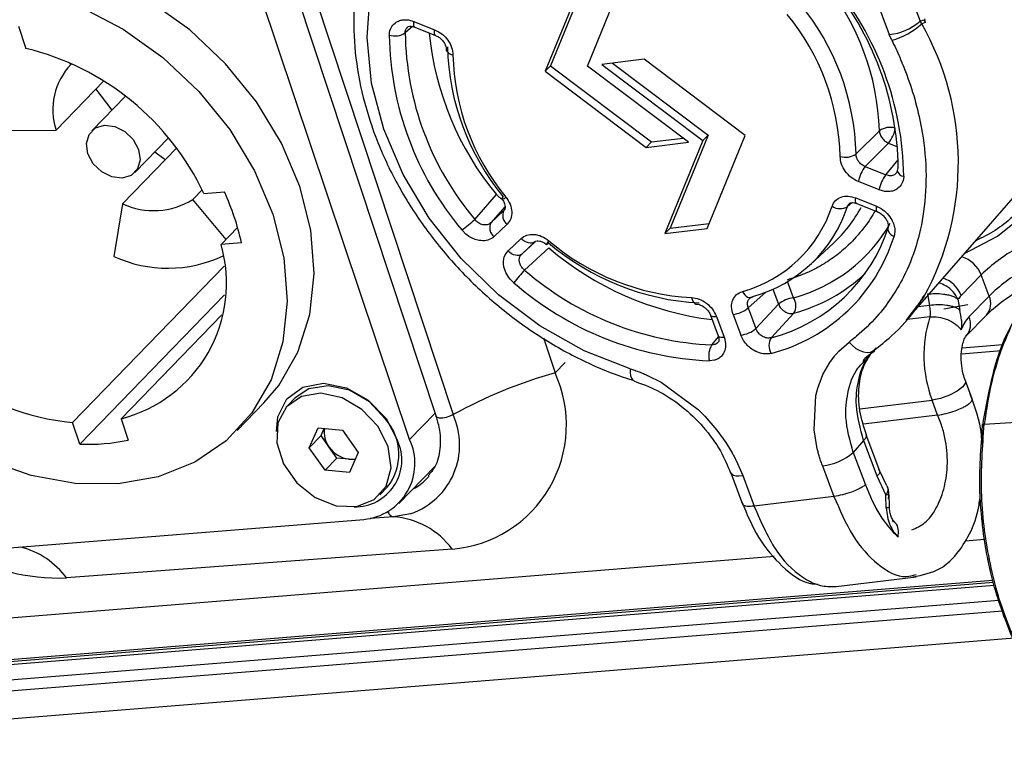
# Model space of a CAD drawing. Header units: millimetres. Extents: x 9 to 583, y 10 to 410.
# Tile 38 of 122: x 248.54 to 256.74, y 62.11 to 68.24. Entities that reach past the tile are written whole.
import ezdxf

# ---------------------------------------------------------------- set-up
doc = ezdxf.new("R2010")
doc.units = ezdxf.units.MM

msp = doc.modelspace()

# ---------------------------------------------------------------- linework, layer by layer
at = {"color": 7, "linetype": 'Continuous', "lineweight": 25}
for p, q in [((255.4455, 69.8185), (256.0382, 68.2273)), ((255.1897, 69.7062), (255.7824, 68.1151)), ((250.6018, 69.1825), (252.0053, 64.932)), ((250.7429, 69.1974), (252.1464, 64.947)), ((251.7846, 64.7408), (250.358, 68.9895)), ((253.268, 67.8528), (253.5838, 68.6287)), ((253.231, 68.5858), (252.9152, 67.81)), ((253.2583, 68.5892), (252.9598, 67.856)), ((248.5249, 68.1846), (248.5868, 68.0004)), ((251.7492, 68.2395), (251.7727, 68.2378)), ((251.7727, 68.2378), (251.7731, 68.2377)), ((251.7731, 68.2377), (251.7741, 68.2376)), ((251.7741, 68.2376), (251.8205, 68.2248)), ((251.8205, 68.2248), (251.9932, 68.1559)), ((256.0382, 68.2273), (256.0706, 68.2399)), ((256.0521, 68.2054), (256.0382, 68.2273)), ((256.0812, 68.2176), (256.0521, 68.2054)), ((256.0706, 68.2399), (256.0812, 68.2176)), ((256.0746, 68.2456), (256.0812, 68.2176)), ((251.8281, 68.178), (252.0008, 68.109)), ((255.8027, 68.0683), (255.7824, 68.1151)), ((248.9626, 67.8667), (248.9463, 67.8834)), ((248.969, 67.8733), (248.9626, 67.8667)), ((253.7384, 67.91), (253.3856, 67.8671)), ((253.3856, 67.8671), (254.2271, 67.2318)), ((253.4766, 67.8782), (254.2718, 67.2779)), ((254.5799, 67.2747), (253.7384, 67.91)), ((252.9598, 67.856), (252.9152, 67.81)), ((252.9152, 67.81), (253.7567, 67.1747)), ((252.9598, 67.856), (253.8014, 67.2207)), ((254.1095, 67.2175), (253.268, 67.8528)), ((249.2364, 67.729), (248.8385, 67.319)), ((249.1705, 67.6611), (249.3024, 67.4852)), ((249.4161, 67.6024), (249.1359, 67.3136)), ((248.3727, 67.3157), (248.8385, 67.319)), ((255.505, 67.1204), (255.6996, 67.3145)), ((249.4946, 66.9654), (249.7749, 67.2541)), ((253.8014, 67.2207), (253.7567, 67.1747)), ((253.7567, 67.1747), (254.1095, 67.2175)), ((253.8014, 67.2207), (254.0632, 67.2525)), ((254.2271, 67.2318), (253.9113, 66.456)), ((254.2718, 67.2779), (253.956, 66.502)), ((254.2718, 67.2779), (254.2271, 67.2318)), ((254.2641, 66.4988), (254.5799, 67.2747)), ((255.7758, 67.2101), (255.5813, 67.0156)), ((249.8422, 67.1689), (249.3923, 66.7054)), ((255.5813, 67.0156), (255.754, 66.9466)), ((255.6977, 66.8208), (255.525, 66.8898)), ((250.0559, 66.8218), (249.9781, 66.7417)), ((250.0709, 66.7906), (250.241, 66.8043)), ((255.7441, 66.8081), (255.6977, 66.8208)), ((255.7452, 66.8079), (255.7441, 66.8081)), ((255.7456, 66.8078), (255.7452, 66.8079)), ((255.769, 66.8061), (255.7456, 66.8078)), ((255.9239, 65.7318), (256.873, 66.8226)), ((250.2552, 66.4086), (249.9781, 66.7417)), ((252.3277, 66.5749), (252.5081, 66.7815)), ((255.503, 66.7539), (255.6758, 66.6849)), ((249.3923, 66.7054), (249.3201, 66.2662)), ((252.4619, 66.5468), (252.5704, 66.6499)), ((255.5106, 66.707), (255.6833, 66.6381)), ((250.3513, 66.5076), (250.2135, 66.3657)), ((252.2567, 66.4503), (252.2204, 66.4873)), ((252.5973, 66.5342), (252.4887, 66.4311)), ((253.956, 66.502), (253.9113, 66.456)), ((253.9113, 66.456), (254.2641, 66.4988)), ((253.956, 66.502), (254.2815, 66.5415)), ((255.8283, 66.4733), (255.8215, 66.4311)), ((255.8269, 66.498), (255.8283, 66.4747)), ((255.8283, 66.4747), (255.8283, 66.4743)), ((255.8283, 66.4743), (255.8283, 66.4733)), ((250.3837, 66.3794), (250.2135, 66.3657)), ((252.2577, 66.4495), (252.2567, 66.4503)), ((252.258, 66.4492), (252.2577, 66.4495)), ((252.2794, 66.4335), (252.258, 66.4492)), ((252.6056, 66.312), (252.7142, 66.4152)), ((252.8274, 66.3883), (252.7188, 66.2852)), ((252.5817, 66.2801), (252.6056, 66.312)), ((252.9441, 66.3377), (252.7427, 66.1523)), ((255.1244, 66.199), (255.3161, 66.3761)), ((252.5733, 66.2593), (252.5811, 66.2789)), ((252.5811, 66.2789), (252.5813, 66.2793)), ((252.5813, 66.2793), (252.5817, 66.2801)), ((250.2403, 66.1837), (248.9756, 64.8807)), ((256.3805, 65.9396), (256.5482, 66.1124)), ((256.6139, 65.936), (256.5482, 66.1124)), ((249.0356, 64.7022), (250.2427, 65.9459)), ((255.9239, 65.7318), (256.0713, 65.929)), ((256.1, 65.9529), (256.1177, 65.8582)), ((256.3541, 65.9087), (256.3697, 65.8181)), ((256.4462, 65.7632), (256.6139, 65.936)), ((254.6064, 65.8367), (254.6705, 65.6645)), ((254.6705, 65.6645), (254.8589, 65.8676)), ((256.1176, 65.8581), (256.0239, 65.8468)), ((256.2364, 65.8283), (256.4369, 65.8654)), ((249.3807, 64.9134), (250.2197, 65.7778)), ((254.2922, 65.7764), (254.3564, 65.6043)), ((254.3413, 65.7653), (254.4054, 65.5931)), ((254.4801, 65.7821), (254.5442, 65.61)), ((254.9859, 65.7918), (254.797, 65.5885)), ((256.1204, 65.7621), (255.9302, 65.739)), ((256.4233, 65.6037), (256.591, 65.7765)), ((252.9004, 65.5871), (252.9965, 65.296)), ((254.5667, 65.5653), (254.5442, 65.61)), ((254.5674, 65.5643), (254.5667, 65.5653)), ((254.5676, 65.564), (254.5674, 65.5643)), ((254.5832, 65.5426), (254.5676, 65.564)), ((255.362, 65.476), (255.3628, 65.4767)), ((255.3628, 65.4767), (255.4465, 65.5505)), ((254.3259, 65.4008), (254.2827, 65.3955)), ((254.3268, 65.401), (254.3259, 65.4008)), ((254.3272, 65.4011), (254.3268, 65.401)), ((254.3472, 65.4086), (254.3272, 65.4011)), ((255.2864, 65.383), (255.3245, 65.4338)), ((255.5653, 65.3817), (255.5866, 65.405)), ((253.0808, 65.3828), (252.9965, 65.296)), ((255.2289, 65.2825), (255.2864, 65.383)), ((253.7676, 65.2747), (253.8799, 65.2186)), ((255.1857, 65.1686), (255.2289, 65.2825)), ((253.8799, 65.2186), (254.1905, 64.9898)), ((255.1703, 65.1074), (255.1857, 65.1686)), ((256.4718, 65.0787), (256.4158, 65.2292)), ((250.8301, 65.0866), (250.7689, 65.0235)), ((255.1554, 64.8203), (255.1703, 65.1074)), ((256.1851, 64.9435), (256.139, 65.0673)), ((250.3474, 64.8145), (250.5708, 65.0447)), ((254.1905, 64.9898), (254.2457, 64.9347)), ((249.3807, 64.9134), (249.4406, 64.7349)), ((254.2457, 64.9347), (254.3457, 64.8187)), ((256.1851, 64.9435), (255.567, 64.8685)), ((256.5732, 64.8685), (257.5235, 64.9287)), ((249.0356, 64.7022), (248.9756, 64.8807)), ((250.949, 64.6709), (251.0216, 64.8376)), ((251.0216, 64.8376), (251.2255, 64.8176)), ((251.0473, 64.7722), (251.0736, 64.8325)), ((255.1818, 64.6632), (255.1554, 64.8203)), ((251.0473, 64.7722), (250.949, 64.6709)), ((251.1128, 64.6788), (251.0473, 64.7722)), ((251.2255, 64.8176), (251.3566, 64.6309)), ((254.3457, 64.8187), (254.4197, 64.7153)), ((255.7029, 64.4756), (255.5895, 64.7801)), ((251.0801, 64.4842), (250.949, 64.6709)), ((251.1784, 64.5855), (251.1128, 64.6788)), ((254.4197, 64.7153), (254.4716, 64.6295)), ((255.5685, 64.7305), (255.4817, 64.6316)), ((255.5685, 64.7305), (255.6783, 64.4357)), ((251.1784, 64.5855), (251.0801, 64.4842)), ((251.2803, 64.5755), (251.1784, 64.5855)), ((251.3303, 64.5706), (251.2803, 64.5755)), ((251.3566, 64.6309), (251.2839, 64.4642)), ((255.4817, 64.6316), (255.5826, 64.3606)), ((251.6962, 64.2057), (251.9954, 64.5139)), ((254.5046, 64.5668), (254.5052, 64.5656)), ((254.5052, 64.5656), (254.5602, 64.4385)), ((255.2259, 64.5193), (255.3205, 64.2653)), ((255.7623, 64.3533), (255.6956, 64.4936)), ((251.2839, 64.4642), (251.0801, 64.4842)), ((251.9467, 64.4353), (251.9231, 64.4088)), ((254.4622, 64.4607), (254.5595, 64.1994)), ((254.5602, 64.4385), (254.6548, 64.1845)), ((255.6783, 64.4357), (255.7541, 64.2762)), ((251.5367, 64.2783), (251.5979, 64.3413)), ((255.3205, 64.2653), (254.6548, 64.1845)), ((255.7564, 64.1707), (255.7541, 64.2762)), ((255.7828, 64.1812), (255.7797, 64.2824)), ((248.1955, 63.8153), (251.4019, 64.0736)), ((252.1392, 63.8258), (248.9264, 63.5866)), ((255.3402, 63.5142), (256.0059, 63.595)), ((247.676, 62.844), (256.6451, 63.5667)), ((247.8982, 62.8204), (256.6555, 63.526)), ((248.0016, 62.8533), (256.6494, 63.5501)), ((247.9747, 62.6056), (256.7244, 63.3107))]:
    msp.add_line(p, q, dxfattribs=at)
at = {"color": 8, "linetype": 'Continuous', "lineweight": 25}
for p, q in [((251.8084, 68.1838), (251.748, 68.131)), ((255.7758, 67.2101), (255.8517, 67.1799)), ((255.754, 66.9466), (255.8566, 67.0706)), ((255.47, 66.7143), (255.4342, 66.682)), ((252.5805, 66.6819), (252.4619, 66.5468)), ((252.5704, 66.6499), (252.5736, 66.6536)), ((252.7188, 66.2852), (252.8301, 66.3882)), ((254.9851, 65.9222), (254.9348, 66.0574)), ((254.7536, 65.9692), (254.6064, 65.8367)), ((254.8119, 65.9936), (254.8589, 65.8676)), ((254.304, 65.5287), (254.359, 65.5958)), ((256.7162, 65.4786), (256.3836, 65.4518)), ((256.3892, 65.505), (256.7282, 65.5323)), ((255.5367, 64.9942), (256.139, 65.0673)), ((251.9964, 64.9591), (251.7846, 64.7408)), ((251.6497, 64.0952), (251.4558, 64.0807)), ((256.4146, 63.8954), (256.5774, 63.9086)), ((247.3597, 63.1658), (254.8224, 63.7671)), ((247.9145, 62.6923), (256.6945, 63.3998)), ((241.8685, 61.8808), (256.8266, 63.0861))]:
    msp.add_line(p, q, dxfattribs=at)
at = {"color": 7, "linetype": 'Continuous', "lineweight": 25, "flags": 128}
for points in [[(253.6236, 65.3292), (253.24, 65.4801), (252.8708, 65.6876), (252.5261, 65.9459), (252.2156, 66.2478), (251.9478, 66.5851), (251.7301, 66.9482), (251.5686, 67.3273), (251.4677, 67.7118), (251.4303, 68.0911), (251.4573, 68.4546), (251.548, 68.7923), (251.6999, 69.095), (251.9088, 69.354), (252.1689, 69.5624), (252.473, 69.7144), (252.8127, 69.8057), (253.1786, 69.8338)], [(250.5708, 65.0447), (250.6947, 65.1913), (250.8537, 65.4686), (250.9527, 65.7829), (250.9886, 66.1247), (250.9603, 66.4837), (250.8688, 66.8488), (250.7167, 67.2091), (250.5088, 67.5536), (250.2513, 67.8718), (249.952, 68.154), (249.6201, 68.3917), (249.2656, 68.5777), (248.8994, 68.7062), (248.5324, 68.7734), (248.176, 68.7773), (247.8408, 68.7177), (247.5372, 68.5964), (247.2742, 68.4172), (247.1839, 68.3321)], [(248.309, 68.5432), (248.6759, 68.476), (249.0422, 68.3475), (249.3967, 68.1616), (249.7286, 67.9239), (250.0278, 67.6416), (250.2854, 67.3234), (250.4933, 66.979), (250.6453, 66.6187), (250.7369, 66.2535), (250.7651, 65.8945), (250.7292, 65.5527), (250.6303, 65.2384), (250.4713, 64.9611), (250.2571, 64.7294), (249.9941, 64.5501), (249.6905, 64.4289), (249.3554, 64.3693), (248.9989, 64.3732), (248.632, 64.4404), (248.2657, 64.5689)], [(249.1043, 67.1225), (249.0919, 67.2085), (249.1135, 67.284), (249.1659, 67.3374), (249.241, 67.3608), (249.3273, 67.3505), (249.4119, 67.308), (249.4817, 67.2399), (249.5262, 67.1565), (249.5386, 67.0705), (249.517, 66.9951), (249.4646, 66.9416), (249.3896, 66.9182), (249.3032, 66.9286), (249.2186, 66.971), (249.1488, 67.0391), (249.1043, 67.1225)], [(249.6612, 67.137), (249.7354, 67.0815), (249.7484, 67.0723)], [(252.5532, 66.7455), (252.553, 66.7462), (252.5543, 66.7499), (252.5585, 66.7557), (252.5654, 66.7634)], [(256.4092, 66.2896), (256.6837, 66.4352), (256.963, 66.6603)], [(255.7786, 66.521), (255.7723, 66.5111), (255.7694, 66.5), (255.77, 66.488), (255.7742, 66.4756), (255.7818, 66.4633), (255.7925, 66.4515), (255.8059, 66.4406), (255.8215, 66.4311)], [(252.8274, 66.3883), (252.8171, 66.3814), (252.8047, 66.3773), (252.7907, 66.3764), (252.7754, 66.3786), (252.7596, 66.3838), (252.7437, 66.3918), (252.7284, 66.4024), (252.7142, 66.4152)], [(252.7188, 66.2852), (252.7085, 66.2782), (252.6962, 66.2742), (252.6821, 66.2732), (252.6669, 66.2754), (252.651, 66.2806), (252.6351, 66.2887), (252.6198, 66.2993), (252.6056, 66.312)], [(254.6315, 65.9243), (254.6357, 65.926), (254.6453, 65.9326)], [(255.4465, 65.5505), (255.4742, 65.5222), (255.5043, 65.4987), (255.5357, 65.4809), (255.5671, 65.4697), (255.5972, 65.4654), (255.6249, 65.4682), (255.649, 65.478), (255.6686, 65.4944)], [(250.6754, 64.8068), (250.687, 64.93), (250.7614, 65.0792), (250.8942, 65.1762), (251.0674, 65.2081), (251.2577, 65.1704), (251.4394, 65.0682), (251.588, 64.9155), (251.6833, 64.7327)], [(251.5838, 64.9101), (251.4491, 65.0531), (251.2826, 65.1503), (251.1069, 65.1886), (250.9456, 65.1628), (250.8301, 65.0866)], [(251.5226, 64.847), (251.3879, 64.99), (251.2214, 65.0872), (251.0457, 65.1255), (250.8844, 65.0997), (250.7594, 65.0132), (250.6875, 64.8779), (250.6784, 64.7118), (250.7334, 64.5376), (250.8451, 64.3786), (250.9983, 64.2564), (251.1724, 64.1875), (251.3438, 64.1812), (251.4894, 64.2383), (251.5896, 64.3511), (251.6308, 64.5044), (251.6074, 64.6775), (251.5226, 64.847)], [(251.7994, 64.1235), (251.7928, 64.1215), (251.6497, 64.0952)]]:
    msp.add_lwpolyline(points, dxfattribs=at)
at = {"color": 8, "linetype": 'Continuous', "lineweight": 25, "flags": 128}
for points in [[(251.8281, 68.178), (251.8239, 68.1812), (251.8206, 68.1879), (251.8188, 68.1977), (251.8188, 68.2102), (251.8205, 68.2248)], [(252.0012, 68.1089), (251.9966, 68.1122), (251.9933, 68.1189), (251.9915, 68.1287), (251.9915, 68.1412), (251.9932, 68.1559)], [(255.5106, 66.707), (255.5065, 66.7102), (255.5031, 66.717), (255.5014, 66.7267), (255.5014, 66.7392), (255.503, 66.7539)], [(255.6836, 66.6379), (255.6792, 66.6412), (255.6758, 66.648), (255.6741, 66.6577), (255.6741, 66.6702), (255.6758, 66.6849)], [(254.5579, 65.974), (254.5672, 65.9585), (254.5777, 65.9452), (254.5892, 65.9346), (254.6012, 65.9273), (254.6132, 65.9233), (254.6249, 65.9228), (254.6315, 65.9243)], [(254.1335, 65.9224), (254.1382, 65.9064), (254.1445, 65.8926), (254.152, 65.8815), (254.1604, 65.8737), (254.1695, 65.8694), (254.176, 65.8685)], [(254.2921, 65.7769), (254.2922, 65.7766), (254.296, 65.7712), (254.3032, 65.7672), (254.3134, 65.7648), (254.3262, 65.7642), (254.3413, 65.7653)], [(254.3564, 65.6043), (254.3601, 65.599), (254.3673, 65.5951), (254.3775, 65.5927), (254.3903, 65.5921), (254.4054, 65.5931)], [(253.6236, 65.3292), (253.6233, 65.2974), (253.6266, 65.2706), (253.6334, 65.2499), (253.6434, 65.236), (253.6532, 65.2304)], [(256.4158, 65.2291), (256.4163, 65.2133), (256.3948, 65.1796), (256.3479, 65.1428), (256.2829, 65.1086), (256.2095, 65.082), (256.139, 65.0673)], [(252.1464, 64.947), (252.1194, 64.9343), (252.0897, 64.9246), (252.0605, 64.9189), (252.0351, 64.918), (252.0163, 64.9219), (252.0062, 64.9301), (252.0053, 64.932)], [(255.5896, 64.7798), (255.5901, 64.7782), (255.59, 64.7642), (255.5827, 64.748), (255.5685, 64.7305)], [(254.4619, 64.4615), (254.4687, 64.4512), (254.4828, 64.4428), (254.5033, 64.4378), (254.5295, 64.4363), (254.5602, 64.4385)]]:
    msp.add_lwpolyline(points, dxfattribs=at)
at = {"color": 7, "linetype": 'Continuous', "lineweight": 25}
for centre, radius, start, end in [((253.6399, 67.2537), 2.0606, 1.69128, 39.17237), ((253.3916, 66.9712), 2.4651, 0.74817, 40.11548), ((253.3306, 66.9009), 2.5724, 0.74817, 40.11548), ((253.461, 67.0711), 2.0446, 1.38282, 39.48083), ((253.4358, 67.0527), 1.9372, 1.38282, 39.48083), ((255.7245, 68.5946), 0.483, 276.89226, 310.5067), ((255.6457, 68.6492), 0.6018, 285.13163, 312.48884), ((251.6614, 68.256), 0.152, 252.37898, 304.6961), ((254.1876, 68.1447), 2.5724, 180.74817, 220.11548), ((254.2129, 68.1632), 2.4651, 180.74817, 220.11548), ((248.0653, 65.8455), 2.2171, 25.23127, 76.39631), ((254.1434, 68.0634), 2.0446, 181.38282, 219.48083), ((254.0824, 67.9929), 1.9372, 181.38282, 219.48083), ((249.3552, 67.4899), 0.5443, 136.17326, 198.29401), ((255.7882, 67.1876), 0.1547, 73.49052, 124.93031), ((255.5623, 67.3811), 0.2736, 321.31561, 350.49357), ((255.4171, 67.2466), 0.1538, 253.12622, 304.85354), ((255.7948, 66.8446), 0.2736, 141.31559, 170.49361), ((255.8793, 66.9812), 0.0319, 135.70213, 176.46699), ((255.9675, 66.7756), 0.2736, 141.31561, 170.49357), ((248.3342, 65.9276), 2.0987, 12.43131, 24.6901), ((249.652, 67.2602), 0.6125, 244.91644, 302.16635), ((252.653, 66.6081), 0.0925, 153.13892, 233.02939), ((254.268, 67.0277), 1.0929, 285.38573, 341.67402), ((254.3393, 67.0447), 1.1534, 285.38573, 341.67402), ((255.3714, 66.7846), 0.1203, 236.70301, 301.47155), ((254.5418, 67.2129), 1.14, 312.77821, 331.81405), ((251.7643, 67.1553), 0.8089, 304.32282, 314.14629), ((252.5444, 66.505), 0.0925, 153.13891, 233.0294), ((254.4483, 66.9385), 1.3943, 284.4822, 342.57755), ((252.9133, 66.3985), 0.0349, 291.18475, 326.85527), ((254.3149, 67.9939), 2.119, 229.63393, 266.81803), ((254.2449, 67.9271), 2.0078, 229.63393, 266.81803), ((254.4333, 66.8667), 1.4549, 284.4822, 342.57755), ((249.0961, 66.0415), 1.1635, 284.15633, 16.17624), ((257.5382, 65.0978), 1.4176, 119.25855, 134.2969), ((249.7694, 67.2435), 1.0757, 245.31133, 295.35102), ((253.7045, 65.2522), 1.3173, 136.89484, 142.92393), ((254.4182, 68.0808), 2.5546, 229.01394, 267.43802), ((257.6039, 64.9214), 1.4176, 119.25855, 134.2969), ((249.2006, 67.0312), 2.1622, 204.75443, 264.02868), ((254.6094, 67.1636), 1.4225, 285.34702, 313.08646), ((254.4019, 68.0587), 2.6658, 229.01394, 267.43802), ((255.0153, 65.6788), 0.2452, 97.06638, 129.64149), ((254.8764, 65.8564), 0.1271, 329.4772, 31.17568), ((256.6228, 65.7052), 0.3371, 135.96228, 142.86461), ((254.4499, 66.0255), 0.2452, 277.06641, 309.64148), ((257.1223, 65.4413), 1.052, 162.24682, 200.82665), ((256.6727, 65.5552), 0.3075, 137.44224, 160.97035), ((254.5141, 65.8534), 0.2452, 277.06638, 309.64149), ((254.9071, 65.5234), 0.1279, 149.39153, 210.75221), ((254.4382, 65.4389), 0.1614, 146.22806, 195.60429), ((252.0531, 64.8611), 1.0388, 274.75448, 24.74937), ((254.1282, 61.3294), 4.1248, 105.9241, 118.71513), ((251.2515, 64.6173), 0.4429, 321.45302, 41.38021), ((251.2714, 64.7981), 0.1984, 170.08826, 216.94659), ((251.3591, 64.5415), 0.4698, 275.22732, 25.10525), ((249.1133, 66.2669), 1.5666, 267.15501, 282.05866), ((251.3122, 64.8145), 0.2412, 214.23342, 262.4006), ((251.3298, 64.5682), 0.3899, 268.98328, 24.94526), ((251.2972, 64.7333), 0.1587, 263.89246, 283.38593), ((255.1679, 64.9989), 0.483, 276.89228, 310.50669), ((255.5862, 64.2805), 0.1925, 349.35655, 18.99261), ((251.6056, 63.4356), 0.6611, 36.18261, 86.17859), ((248.8549, 65.191), 1.606, 237.82702, 272.5515)]:
    msp.add_arc(centre, radius, start, end, dxfattribs=at)
at = {"color": 8, "linetype": 'Continuous', "lineweight": 25}
for centre, radius, start, end in [((254.0215, 67.05), 2.3363, 331.3259, 29.63944), ((254.4352, 68.3725), 2.4989, 185.56659, 219.54411), ((252.1562, 68.0192), 0.0738, 210.9575, 261.87854), ((255.908, 66.9962), 0.0619, 192.16021, 265.13436), ((252.5498, 66.7974), 0.052, 273.77153, 315.9476), ((254.6396, 67.2041), 1.3277, 285.08768, 330.10577), ((252.9972, 66.3449), 0.0743, 135.12791, 163.54335), ((254.6202, 68.3035), 2.5834, 229.54754, 263.01497), ((256.3154, 66.0235), 0.2492, 20.88203, 73.60432), ((256.1467, 65.85), 0.2504, 20.96538, 70.16522), ((256.479, 65.874), 0.1485, 318.97693, 24.67776), ((256.3113, 65.7012), 0.1485, 318.90895, 24.68146), ((251.596, 64.6941), 0.6057, 289.62185, 24.67527), ((251.6138, 64.7098), 0.4315, 297.77631, 315.78084), ((251.6602, 64.15), 0.0558, 194.99319, 259.20074), ((248.3601, 63.1583), 0.71, 37.10482, 74.82664)]:
    msp.add_arc(centre, radius, start, end, dxfattribs=at)
at = {"color": 7, "linetype": 'Continuous', "lineweight": 25}
for points, knots in [([(251.9359, 69.6531), (251.9115, 69.6341), (251.8, 69.5468), (251.6451, 69.345), (251.4792, 69.0546), (251.3701, 68.7292), (251.3157, 68.38), (251.3185, 68.0132), (251.3782, 67.637), (251.4938, 67.2597), (251.6627, 66.8901), (251.8811, 66.5367), (252.1439, 66.2074), (252.4453, 65.9098), (252.7785, 65.6504), (253.1363, 65.4357), (253.4322, 65.3032), (253.6061, 65.2459), (253.6532, 65.2304)], [0, 0, 0, 0, 0.018762, 0.08593, 0.152997, 0.220183, 0.287697, 0.355613, 0.423891, 0.49243, 0.561126, 0.629904, 0.69872, 0.767563, 0.836442, 0.905363, 0.974333, 1, 1, 1, 1]), ([(251.6174, 68.1332), (251.6223, 68.1511), (251.632, 68.1871), (251.66, 68.209), (251.674, 68.2199)], [0, 0, 0, 0, 0.499996, 1, 1, 1, 1]), ([(251.674, 68.2199), (251.6853, 68.2257), (251.7079, 68.2372), (251.7354, 68.2388), (251.7492, 68.2395)], [0, 0, 0, 0, 0.500019, 1, 1, 1, 1]), ([(251.7687, 68.1782), (251.7694, 68.1791), (251.7718, 68.1822), (251.7827, 68.1857), (251.8053, 68.1862), (251.8217, 68.1795), (251.8282, 68.1769)], [0, 0, 0, 0, 0.13537, 0.519242, 0.810869, 1, 1, 1, 1]), ([(251.6154, 68.1111), (251.6156, 68.1134), (251.6157, 68.1162), (251.6159, 68.1191), (251.616, 68.12), (251.6163, 68.1246), (251.6169, 68.1289), (251.6174, 68.1332)], [0, 0, 0, 0, 0.297485, 0.377796, 0.400844, 0.412487, 1, 1, 1, 1]), ([(251.9932, 68.1559), (252.014, 68.1454), (252.0555, 68.1245), (252.1053, 68.0712), (252.1394, 68.0091), (252.1436, 67.9672), (252.1457, 67.9462)], [0, 0, 0, 0, 0.250008, 0.5, 0.749992, 1, 1, 1, 1]), ([(252.0009, 68.1081), (252.0047, 68.1068), (252.0179, 68.1023), (252.042, 68.0851), (252.0669, 68.0589), (252.0837, 68.0292), (252.0911, 68.0019), (252.0904, 67.9861), (252.0889, 67.9806), (252.0886, 67.9791)], [0, 0, 0, 0, 0.069164, 0.242681, 0.416804, 0.589366, 0.759355, 0.936335, 1, 1, 1, 1]), ([(255.8027, 68.0683), (255.8079, 68.0578), (255.8368, 67.9987), (255.865, 67.9363), (255.8966, 67.8602), (255.9684, 67.6802), (256.0889, 67.2566), (256.1062, 66.6549), (255.9427, 66.1268), (255.7204, 65.7976), (255.5558, 65.6371), (255.4747, 65.572), (255.4538, 65.556), (255.4485, 65.552), (255.4471, 65.5509), (255.4467, 65.5507), (255.4466, 65.5506), (255.4466, 65.5506), (255.4465, 65.5505)], [0, 0, 0, 0, 0.011139, 0.062635, 0.065545, 0.090638, 0.250299, 0.499843, 0.717909, 0.8741, 0.968178, 0.991878, 0.997886, 0.99943, 0.999837, 0.999949, 0.999982, 1, 1, 1, 1]), ([(255.6996, 67.3145), (255.7008, 67.3042), (255.7026, 67.2887), (255.7122, 67.2681), (255.7245, 67.2485), (255.7453, 67.2262), (255.7657, 67.2155), (255.7758, 67.2101)], [0, 0, 0, 0, 0.2499947, 0.3749995, 0.5, 0.7500053, 1, 1, 1, 1]), ([(255.5813, 67.0156), (255.5702, 67.021), (255.5491, 67.0312), (255.5249, 67.0572), (255.508, 67.0877), (255.506, 67.109), (255.505, 67.1204)], [0, 0, 0, 0, 0.263668, 0.499882, 0.732802, 1, 1, 1, 1]), ([(255.525, 66.8898), (255.5042, 66.9002), (255.4627, 66.9211), (255.4129, 66.9744), (255.3788, 67.0365), (255.3746, 67.0785), (255.3725, 67.0994)], [0, 0, 0, 0, 0.250008, 0.5, 0.749992, 1, 1, 1, 1]), ([(255.8469, 66.983), (255.847, 66.9811), (255.8477, 66.9714), (255.8444, 66.9652), (255.8419, 66.9627), (255.8409, 66.9618)], [0, 0, 0, 0, 0.134529, 0.692607, 1, 1, 1, 1]), ([(255.9008, 66.9125), (255.8959, 66.8945), (255.8862, 66.8585), (255.8582, 66.8367), (255.8442, 66.8257)], [0, 0, 0, 0, 0.499996, 1, 1, 1, 1]), ([(255.9028, 66.9345), (255.9026, 66.9323), (255.9025, 66.9295), (255.9023, 66.9265), (255.9022, 66.9256), (255.9019, 66.921), (255.9014, 66.9167), (255.9008, 66.9125)], [0, 0, 0, 0, 0.297485, 0.377796, 0.400844, 0.412487, 1, 1, 1, 1]), ([(255.8442, 66.8257), (255.8329, 66.8199), (255.8103, 66.8084), (255.7828, 66.8069), (255.769, 66.8061)], [0, 0, 0, 0, 0.5000189, 1, 1, 1, 1]), ([(252.5525, 66.7449), (252.5556, 66.7414), (252.5664, 66.7289), (252.5767, 66.705), (252.582, 66.6795), (252.5792, 66.6613), (252.5766, 66.6556), (252.5736, 66.6536), (252.5731, 66.6532)], [0, 0, 0, 0, 0.0804708, 0.2851977, 0.4873181, 0.6937601, 0.9463503, 1, 1, 1, 1]), ([(252.5872, 66.7612), (252.6002, 66.7415), (252.6263, 66.7022), (252.6394, 66.6375), (252.6319, 66.5773), (252.6088, 66.5486), (252.5973, 66.5342)], [0, 0, 0, 0, 0.250008, 0.5, 0.749992, 1, 1, 1, 1]), ([(255.3054, 66.6841), (255.3136, 66.7009), (255.33, 66.7347), (255.3789, 66.7636), (255.4388, 66.7731), (255.4816, 66.7603), (255.503, 66.7539)], [0, 0, 0, 0, 0.2500081, 0.5, 0.7499921, 1, 1, 1, 1]), ([(255.4447, 66.6961), (255.4452, 66.6981), (255.4474, 66.7064), (255.4514, 66.7089), (255.4651, 66.7149), (255.4879, 66.7152), (255.5043, 66.7086), (255.5108, 66.706)], [0, 0, 0, 0, 0.098212, 0.404992, 0.669305, 0.868986, 1, 1, 1, 1]), ([(255.4342, 66.682), (255.4377, 66.6915), (255.4413, 66.7016), (255.4501, 66.7068), (255.4505, 66.707)], [0, 0, 0, 0, 0.9487297, 1, 1, 1, 1]), ([(255.6758, 66.6849), (255.6781, 66.6839), (255.681, 66.6826), (255.6841, 66.6813), (255.685, 66.6809), (255.6898, 66.6787), (255.6943, 66.6764), (255.6988, 66.6742)], [0, 0, 0, 0, 0.297485, 0.377797, 0.400844, 0.412487, 1, 1, 1, 1]), ([(255.6835, 66.6372), (255.6861, 66.6364), (255.6981, 66.6326), (255.7215, 66.6167), (255.747, 66.591), (255.7649, 66.5614), (255.7733, 66.5335), (255.773, 66.5119), (255.7693, 66.503), (255.7671, 66.5001), (255.7664, 66.4992)], [0, 0, 0, 0, 0.040324, 0.184764, 0.328924, 0.471319, 0.613156, 0.758068, 0.921924, 1, 1, 1, 1]), ([(255.6988, 66.6742), (255.7181, 66.6621), (255.7566, 66.638), (255.783, 66.6008), (255.7963, 66.5823)], [0, 0, 0, 0, 0.4999957, 1, 1, 1, 1]), ([(252.4619, 66.5468), (252.4569, 66.5428), (252.4482, 66.5358), (252.4316, 66.5299), (252.4144, 66.5278), (252.3955, 66.5297), (252.3765, 66.5357), (252.359, 66.5451), (252.3421, 66.558), (252.3329, 66.5688), (252.3277, 66.5749)], [0, 0, 0, 0, 0.140598, 0.249672, 0.376056, 0.499971, 0.624092, 0.750312, 0.85869, 1, 1, 1, 1]), ([(255.7963, 66.5823), (255.8038, 66.5685), (255.8188, 66.5409), (255.8242, 66.5123), (255.8269, 66.498)], [0, 0, 0, 0, 0.5000189, 1, 1, 1, 1]), ([(252.3637, 66.399), (252.3493, 66.4024), (252.3203, 66.4092), (252.293, 66.4254), (252.2794, 66.4335)], [0, 0, 0, 0, 0.5000189, 1, 1, 1, 1]), ([(252.4729, 66.4184), (252.4568, 66.4101), (252.4247, 66.3935), (252.3841, 66.3971), (252.3637, 66.399)], [0, 0, 0, 0, 0.499996, 1, 1, 1, 1]), ([(252.4887, 66.4311), (252.4872, 66.4298), (252.4853, 66.4281), (252.4832, 66.4263), (252.4826, 66.4258), (252.4794, 66.4231), (252.4761, 66.4207), (252.4729, 66.4184)], [0, 0, 0, 0, 0.297485, 0.377797, 0.400844, 0.412487, 1, 1, 1, 1]), ([(252.7142, 66.4152), (252.7292, 66.426), (252.7592, 66.4477), (252.8207, 66.4529), (252.886, 66.4378), (252.925, 66.4109), (252.9445, 66.3974)], [0, 0, 0, 0, 0.250008, 0.5, 0.749992, 1, 1, 1, 1]), ([(252.828, 66.3884), (252.8285, 66.3891), (252.8312, 66.3921), (252.8412, 66.3966), (252.8677, 66.396), (252.8961, 66.3859), (252.9168, 66.3749), (252.9255, 66.3662), (252.9258, 66.366)], [0, 0, 0, 0, 0.086903, 0.392097, 0.601597, 0.792228, 0.994179, 1, 1, 1, 1]), ([(252.5709, 66.1781), (252.5687, 66.1924), (252.5643, 66.2209), (252.5703, 66.2465), (252.5733, 66.2593)], [0, 0, 0, 0, 0.500019, 1, 1, 1, 1]), ([(252.7427, 66.1523), (252.7367, 66.1576), (252.7261, 66.167), (252.7136, 66.1841), (252.7047, 66.2016), (252.6993, 66.2205), (252.6979, 66.2392), (252.7007, 66.256), (252.7072, 66.2721), (252.7146, 66.2804), (252.7188, 66.2852)], [0, 0, 0, 0, 0.140613, 0.249673, 0.376057, 0.499972, 0.624093, 0.750312, 0.858697, 1, 1, 1, 1]), ([(252.6341, 66.0642), (252.6192, 66.0817), (252.5893, 66.1167), (252.577, 66.1576), (252.5709, 66.1781)], [0, 0, 0, 0, 0.499996, 1, 1, 1, 1]), ([(252.6535, 66.0463), (252.6515, 66.0481), (252.649, 66.0503), (252.6464, 66.0526), (252.6456, 66.0533), (252.6416, 66.0569), (252.6378, 66.0606), (252.6341, 66.0642)], [0, 0, 0, 0, 0.297485, 0.377796, 0.400844, 0.412487, 1, 1, 1, 1]), ([(254.4801, 65.7821), (254.4744, 65.8034), (254.4628, 65.8459), (254.4745, 65.9045), (254.5056, 65.9515), (254.5405, 65.9665), (254.5579, 65.974)], [0, 0, 0, 0, 0.250008, 0.5, 0.749992, 1, 1, 1, 1]), ([(256.5603, 64.8543), (256.6021, 65.0883), (256.6859, 65.5563), (256.8954, 65.8534), (257.0002, 66.0019)], [0, 0, 0, 0, 0.499992, 1, 1, 1, 1]), ([(257.0241, 66.0263), (256.9693, 65.9583), (256.8593, 65.8218), (256.7299, 65.5447), (256.6285, 65.2272), (256.5916, 64.988), (256.5732, 64.8685)], [0, 0, 0, 0, 0.249123, 0.50002, 0.750172, 1, 1, 1, 1]), ([(256.591, 65.7765), (256.6096, 65.7945), (256.6617, 65.8452), (256.7681, 65.9262), (256.8662, 65.986), (256.9051, 66.0097)], [0, 0, 0, 0, 0.249946, 0.702609, 1, 1, 1, 1]), ([(254.1335, 65.9224), (254.1547, 65.9197), (254.1972, 65.9141), (254.2592, 65.8784), (254.3116, 65.8276), (254.3314, 65.786), (254.3413, 65.7653)], [0, 0, 0, 0, 0.250008, 0.5, 0.749992, 1, 1, 1, 1]), ([(254.6064, 65.8367), (254.6033, 65.8478), (254.5973, 65.8688), (254.6031, 65.8971), (254.6182, 65.9205), (254.6359, 65.9284), (254.6453, 65.9326)], [0, 0, 0, 0, 0.263668, 0.499882, 0.732802, 1, 1, 1, 1]), ([(255.656, 65.4827), (255.7038, 65.5214), (255.8374, 65.6296), (255.9819, 65.7824), (256.055, 65.9111), (256.0731, 65.9429)], [0, 0, 0, 0, 0.295569, 0.825719, 1, 1, 1, 1]), ([(256.1, 65.9529), (256.1207, 65.9547), (256.1621, 65.9582), (256.2219, 65.9549), (256.2687, 65.9473), (256.3022, 65.9382), (256.3326, 65.9256), (256.3469, 65.9144), (256.3541, 65.9087)], [0, 0, 0, 0, 0.246809, 0.49471, 0.620021, 0.74608, 0.87285, 1, 1, 1, 1]), ([(254.1759, 65.8678), (254.1786, 65.8679), (254.1874, 65.8682), (254.2107, 65.8615), (254.2403, 65.8451), (254.2671, 65.8203), (254.2849, 65.7953), (254.2896, 65.7813), (254.2912, 65.7765)], [0, 0, 0, 0, 0.0837, 0.277871, 0.484644, 0.689638, 0.893001, 1, 1, 1, 1]), ([(254.8589, 65.8676), (254.8617, 65.8616), (254.8673, 65.8494), (254.8794, 65.8333), (254.8945, 65.8182), (254.9139, 65.8039), (254.9371, 65.7936), (254.9626, 65.7882), (254.9775, 65.7905), (254.9859, 65.7918)], [0, 0, 0, 0, 0.125002, 0.249998, 0.355088, 0.500002, 0.672186, 0.816769, 1, 1, 1, 1]), ([(256.1202, 65.7623), (256.1213, 65.7656), (256.1236, 65.7722), (256.1256, 65.7878), (256.1257, 65.817), (256.1208, 65.8417), (256.1176, 65.8581)], [0, 0, 0, 0, 0.124137, 0.249278, 0.499994, 1, 1, 1, 1]), ([(256.3697, 65.8181), (256.3636, 65.8228), (256.3514, 65.8323), (256.3254, 65.8435), (256.2949, 65.8523), (256.2487, 65.8603), (256.1852, 65.864), (256.1406, 65.8601), (256.1177, 65.8582)], [0, 0, 0, 0, 0.1090259, 0.2215166, 0.3391006, 0.4625454, 0.7244717, 1, 1, 1, 1]), ([(256.382, 65.6555), (256.3835, 65.6605), (256.3868, 65.6721), (256.3877, 65.6999), (256.3832, 65.7497), (256.3751, 65.7908), (256.3697, 65.8181)], [0, 0, 0, 0, 0.107977, 0.249839, 0.499892, 1, 1, 1, 1]), ([(254.797, 65.5885), (254.7904, 65.5872), (254.7787, 65.5847), (254.7594, 65.5863), (254.741, 65.5912), (254.7224, 65.6003), (254.7053, 65.6127), (254.691, 65.6274), (254.6787, 65.6448), (254.6735, 65.6574), (254.6705, 65.6645)], [0, 0, 0, 0, 0.140607, 0.249672, 0.376058, 0.499972, 0.624094, 0.750312, 0.858695, 1, 1, 1, 1]), ([(254.3556, 65.6043), (254.3568, 65.6017), (254.3623, 65.5897), (254.3632, 65.5717), (254.3607, 65.5562), (254.3578, 65.5528), (254.3564, 65.5511)], [0, 0, 0, 0, 0.08076, 0.379773, 0.691091, 1, 1, 1, 1]), ([(254.4126, 65.5698), (254.4158, 65.5494), (254.4222, 65.5087), (254.408, 65.4752), (254.4009, 65.4584)], [0, 0, 0, 0, 0.499996, 1, 1, 1, 1]), ([(254.4054, 65.5931), (254.4062, 65.5908), (254.4072, 65.5879), (254.4082, 65.5848), (254.4085, 65.5839), (254.4101, 65.579), (254.4114, 65.5744), (254.4126, 65.5698)], [0, 0, 0, 0, 0.297485, 0.377797, 0.400844, 0.412487, 1, 1, 1, 1]), ([(256.4158, 65.2292), (256.4096, 65.2477), (256.3943, 65.2937), (256.3808, 65.38), (256.381, 65.4711), (256.394, 65.5433), (256.4116, 65.5885), (256.422, 65.6023), (256.4231, 65.6035), (256.4234, 65.6037)], [0, 0, 0, 0, 0.125116, 0.31098, 0.503654, 0.669829, 0.818769, 0.962916, 1, 1, 1, 1]), ([(254.656, 65.481), (254.6425, 65.4895), (254.6155, 65.5065), (254.594, 65.5306), (254.5832, 65.5426)], [0, 0, 0, 0, 0.5000189, 1, 1, 1, 1]), ([(254.7758, 65.4539), (254.756, 65.4534), (254.7164, 65.4524), (254.6761, 65.4715), (254.656, 65.481)], [0, 0, 0, 0, 0.499996, 1, 1, 1, 1]), ([(255.5628, 65.3902), (255.564, 65.3923), (255.586, 65.4316), (255.6242, 65.4555), (255.6604, 65.4781)], [0, 0, 0, 0, 0.053283, 1, 1, 1, 1]), ([(254.4009, 65.4584), (254.394, 65.448), (254.3801, 65.4273), (254.3581, 65.4148), (254.3472, 65.4086)], [0, 0, 0, 0, 0.500019, 1, 1, 1, 1]), ([(254.7971, 65.458), (254.795, 65.4575), (254.7924, 65.4569), (254.7896, 65.4563), (254.7888, 65.4561), (254.7844, 65.4551), (254.78, 65.4545), (254.7758, 65.4539)], [0, 0, 0, 0, 0.297485, 0.377796, 0.400844, 0.412487, 1, 1, 1, 1]), ([(255.3245, 65.4338), (255.3305, 65.441), (255.3426, 65.4555), (255.3555, 65.4691), (255.362, 65.476)], [0, 0, 0, 0, 0.499978, 1, 1, 1, 1]), ([(255.591, 64.7798), (255.5698, 64.8465), (255.5258, 64.9847), (255.524, 65.1817), (255.556, 65.3424), (255.6066, 65.4179), (255.6267, 65.4479)], [0, 0, 0, 0, 0.259283, 0.537319, 0.816459, 1, 1, 1, 1]), ([(253.6236, 65.3292), (253.6361, 65.325), (253.661, 65.3168), (253.6859, 65.3078), (253.6984, 65.3032)], [0, 0, 0, 0, 0.5000099, 1, 1, 1, 1]), ([(253.6984, 65.3032), (253.71, 65.2987), (253.7332, 65.2898), (253.7561, 65.2797), (253.7676, 65.2747)], [0, 0, 0, 0, 0.499958, 1, 1, 1, 1]), ([(253.6528, 65.228), (253.7181, 65.2046), (253.8559, 65.1553), (254.0562, 65.0211), (254.2368, 64.8484), (254.3786, 64.6559), (254.4338, 64.5221), (254.4594, 64.4601)], [0, 0, 0, 0, 0.188853, 0.398154, 0.608536, 0.818373, 1, 1, 1, 1]), ([(256.1851, 64.9435), (256.2084, 64.9473), (256.2549, 64.9549), (256.3285, 64.9778), (256.3834, 65.0005), (256.4219, 65.0209), (256.449, 65.039), (256.466, 65.0558), (256.4746, 65.0699), (256.4707, 65.0759), (256.4689, 65.0787)], [0, 0, 0, 0, 0.177373, 0.354753, 0.503999, 0.600236, 0.710688, 0.821136, 0.917371, 1, 1, 1, 1]), ([(256.5537, 64.6994), (256.5529, 64.7259), (256.5484, 64.8746), (256.498, 65.0084), (256.4565, 65.1183)], [0, 0, 0, 0, 0.178125, 1, 1, 1, 1]), ([(252.0053, 64.932), (252.0143, 64.901), (252.0409, 64.8088), (252.0445, 64.6607), (252.0113, 64.5218), (251.9594, 64.4611), (251.9395, 64.4378)], [0, 0, 0, 0, 0.16135, 0.479793, 0.800134, 1, 1, 1, 1]), ([(255.9712, 63.9867), (256.0083, 64.0029), (256.0833, 64.0356), (256.1741, 64.1567), (256.2405, 64.3166), (256.2671, 64.481), (256.2659, 64.6207), (256.2527, 64.7291), (256.2265, 64.84), (256.1993, 64.9081), (256.1851, 64.9435)], [0, 0, 0, 0, 0.164167, 0.331922, 0.496791, 0.657337, 0.73768, 0.819871, 0.906318, 1, 1, 1, 1]), ([(256.9807, 62.7992), (256.9751, 62.8053), (256.8807, 62.9081), (256.7751, 63.1565), (256.6716, 63.4544), (256.6297, 63.62), (256.6104, 63.7091), (256.5865, 63.8266), (256.5705, 63.9285), (256.5597, 64.0214), (256.5596, 64.0218), (256.5594, 64.0234), (256.5588, 64.0292), (256.5561, 64.0523), (256.5467, 64.1437), (256.5265, 64.419), (256.5458, 64.671), (256.5599, 64.8543)], [0, 0, 0, 0, 0.015446, 0.261216, 0.384436, 0.469501, 0.494479, 0.507728, 0.630948, 0.630964, 0.631104, 0.6315, 0.633007, 0.638885, 0.662097, 0.75423, 1, 1, 1, 1]), ([(257.7016, 62.3539), (257.6528, 62.3466), (257.504, 62.3242), (257.2514, 62.4689), (256.9773, 62.766), (256.7542, 63.2028), (256.604, 63.729), (256.5318, 64.3069), (256.5594, 64.6813), (256.5732, 64.8685)], [0, 0, 0, 0, 0.075128, 0.229274, 0.383419, 0.537564, 0.691709, 0.845855, 1, 1, 1, 1]), ([(256.5735, 64.8683), (256.5694, 64.8678), (256.5613, 64.8669), (256.5549, 64.8635), (256.5539, 64.8591), (256.5582, 64.8559), (256.5604, 64.8543)], [0, 0, 0, 0, 0.257481, 0.500425, 0.742891, 1, 1, 1, 1]), ([(255.2007, 64.5936), (255.1973, 64.6052), (255.1904, 64.6284), (255.1847, 64.6516), (255.1818, 64.6632)], [0, 0, 0, 0, 0.499958, 1, 1, 1, 1]), ([(254.4716, 64.6295), (254.4773, 64.6191), (254.4888, 64.5983), (254.4994, 64.5773), (254.5046, 64.5668)], [0, 0, 0, 0, 0.499978, 1, 1, 1, 1]), ([(255.2259, 64.5193), (255.2215, 64.5317), (255.2127, 64.5564), (255.2047, 64.5812), (255.2007, 64.5936)], [0, 0, 0, 0, 0.5000099, 1, 1, 1, 1]), ([(255.7004, 64.4746), (255.7019, 64.4721), (255.7055, 64.4664), (255.6975, 64.4527), (255.685, 64.4416), (255.6783, 64.4357)], [0, 0, 0, 0, 0.263501, 0.606421, 1, 1, 1, 1]), ([(255.5826, 64.3606), (255.5739, 64.3544), (255.5577, 64.3428), (255.5186, 64.3223), (255.4639, 64.2996), (255.3903, 64.2767), (255.3438, 64.2691), (255.3205, 64.2653)], [0, 0, 0, 0, 0.155403, 0.290811, 0.500831, 0.750421, 1, 1, 1, 1]), ([(255.5826, 64.3606), (255.6203, 64.2719), (255.6957, 64.0947), (255.802, 63.9824), (255.8551, 63.9263)], [0, 0, 0, 0, 0.500055, 1, 1, 1, 1]), ([(255.7615, 64.3543), (255.7641, 64.3506), (255.7703, 64.3417), (255.7717, 64.3234), (255.7672, 64.3009), (255.7582, 64.2844), (255.7537, 64.2762)], [0, 0, 0, 0, 0.193437, 0.462983, 0.732083, 1, 1, 1, 1]), ([(255.321, 64.2658), (255.37, 64.1515), (255.4708, 63.9166), (255.6849, 63.6851), (255.8759, 63.5748), (255.978, 63.6068), (256.0048, 63.6152)], [0, 0, 0, 0, 0.286248, 0.588017, 0.891961, 1, 1, 1, 1]), ([(255.7756, 64.2805), (255.7765, 64.2801), (255.7799, 64.2785), (255.765, 64.2772), (255.7537, 64.2762)], [0, 0, 0, 0, 0.240244, 1, 1, 1, 1]), ([(255.9789, 63.5943), (256.0589, 63.6103), (256.1893, 63.6364), (256.3364, 63.7671), (256.4448, 63.9283), (256.5191, 64.102), (256.5351, 64.2303), (256.54, 64.2698)], [0, 0, 0, 0, 0.28547, 0.465671, 0.670075, 0.898507, 1, 1, 1, 1]), ([(254.5526, 64.2194), (254.5959, 64.1168), (254.6853, 63.9049), (254.8874, 63.6726), (255.0643, 63.5384), (255.1652, 63.5354), (255.1857, 63.5347)], [0, 0, 0, 0, 0.291089, 0.601151, 0.918845, 1, 1, 1, 1]), ([(254.6548, 64.1845), (254.6347, 64.183), (254.5944, 64.1802), (254.5645, 64.1879), (254.5626, 64.1975), (254.562, 64.2004)], [0, 0, 0, 0, 0.412447, 0.824914, 1, 1, 1, 1]), ([(254.6546, 64.1843), (254.7151, 64.0468), (254.8344, 63.7758), (255.0504, 63.5836), (255.2201, 63.5108), (255.3013, 63.5141), (255.3401, 63.5156)], [0, 0, 0, 0, 0.346685, 0.683363, 0.848674, 1, 1, 1, 1]), ([(255.7564, 64.1707), (255.759, 64.1458), (255.7641, 64.0959), (255.7866, 64.0264), (255.817, 63.9665), (255.8424, 63.9397), (255.8551, 63.9263)], [0, 0, 0, 0, 0.2499399, 0.4999175, 0.7499508, 1, 1, 1, 1]), ([(255.8285, 64.0489), (255.823, 64.0546), (255.8118, 64.0662), (255.7975, 64.0974), (255.7865, 64.1368), (255.7841, 64.1672), (255.7828, 64.1828)], [0, 0, 0, 0, 0.239158, 0.484214, 0.737071, 1, 1, 1, 1])]:
    msp.add_open_spline(points, degree=3, knots=knots, dxfattribs=at)
at = {"color": 8, "linetype": 'Continuous', "lineweight": 25}
for points, knots in [([(251.748, 68.131), (251.7484, 68.1376), (251.7492, 68.1493), (251.7559, 68.1643), (251.7622, 68.1739), (251.7676, 68.1778), (251.7686, 68.1785)], [0, 0, 0, 0, 0.348862, 0.619465, 0.933042, 1, 1, 1, 1]), ([(255.8411, 66.9617), (255.8398, 66.9599), (255.8354, 66.9537), (255.8244, 66.9463), (255.8089, 66.94), (255.792, 66.938), (255.7734, 66.9396), (255.761, 66.9441), (255.754, 66.9466)], [0, 0, 0, 0, 0.072097, 0.256377, 0.440967, 0.628673, 0.789857, 1, 1, 1, 1]), ([(252.5081, 66.7815), (252.5155, 66.7741), (252.5284, 66.761), (252.5452, 66.7497), (252.5534, 66.7469), (252.5544, 66.7466)], [0, 0, 0, 0, 0.533413, 0.941955, 1, 1, 1, 1]), ([(256.936, 66.7187), (256.8507, 66.6336), (256.7227, 66.5058), (256.5574, 66.4238), (256.5023, 66.3965)], [0, 0, 0, 0, 0.666413, 1, 1, 1, 1]), ([(255.6617, 66.6467), (255.659, 66.6414), (255.6326, 66.5894), (255.5625, 66.4899), (255.4544, 66.3674), (255.3311, 66.264), (255.2086, 66.1844), (255.0756, 66.1176), (254.9793, 66.0855), (254.9304, 66.0691)], [0, 0, 0, 0, 0.018734, 0.182164, 0.383722, 0.537742, 0.69185, 0.843328, 1, 1, 1, 1]), ([(256.3541, 65.9087), (256.3419, 65.9301), (256.3175, 65.9729), (256.2585, 66.0224), (256.2154, 66.0378), (256.1961, 66.0447)], [0, 0, 0, 0, 0.355661, 0.711322, 1, 1, 1, 1]), ([(254.3563, 65.5512), (254.3545, 65.5489), (254.3495, 65.5422), (254.3382, 65.5352), (254.3226, 65.5293), (254.3108, 65.5289), (254.304, 65.5287)], [0, 0, 0, 0, 0.150859, 0.435977, 0.680794, 1, 1, 1, 1]), ([(255.5685, 64.7305), (255.541, 64.8298), (255.4939, 64.9999), (255.5195, 65.2386), (255.5752, 65.4067), (255.6502, 65.4809), (255.6734, 65.5038)], [0, 0, 0, 0, 0.338712, 0.580243, 0.870444, 1, 1, 1, 1]), ([(255.4817, 64.6316), (255.4542, 64.7306), (255.4068, 64.9009), (255.4331, 65.1392), (255.4833, 65.2988), (255.5499, 65.3662), (255.5653, 65.3817)], [0, 0, 0, 0, 0.352145, 0.606118, 0.909256, 1, 1, 1, 1]), ([(255.7564, 64.1707), (255.7627, 64.1717), (255.7753, 64.1737), (255.7837, 64.1774), (255.7859, 64.1802), (255.7829, 64.1814), (255.7824, 64.1816)], [0, 0, 0, 0, 0.31632, 0.631637, 0.945361, 1, 1, 1, 1]), ([(255.8551, 63.9263), (255.8574, 63.9486), (255.862, 63.9933), (255.842, 64.0416), (255.8164, 64.056), (255.8068, 64.0614)], [0, 0, 0, 0, 0.385998, 0.771856, 1, 1, 1, 1])]:
    msp.add_open_spline(points, degree=3, knots=knots, dxfattribs=at)
at = {"color": 7, "linetype": 'Continuous', "lineweight": 25}
msp.add_open_spline([(256.1204, 65.7621), (256.1436, 65.7629), (256.1901, 65.7643), (256.2671, 65.7417), (256.3371, 65.7044), (256.367, 65.6718), (256.382, 65.6555)], degree=3, dxfattribs=at)

doc.saveas('drawing.dxf')
